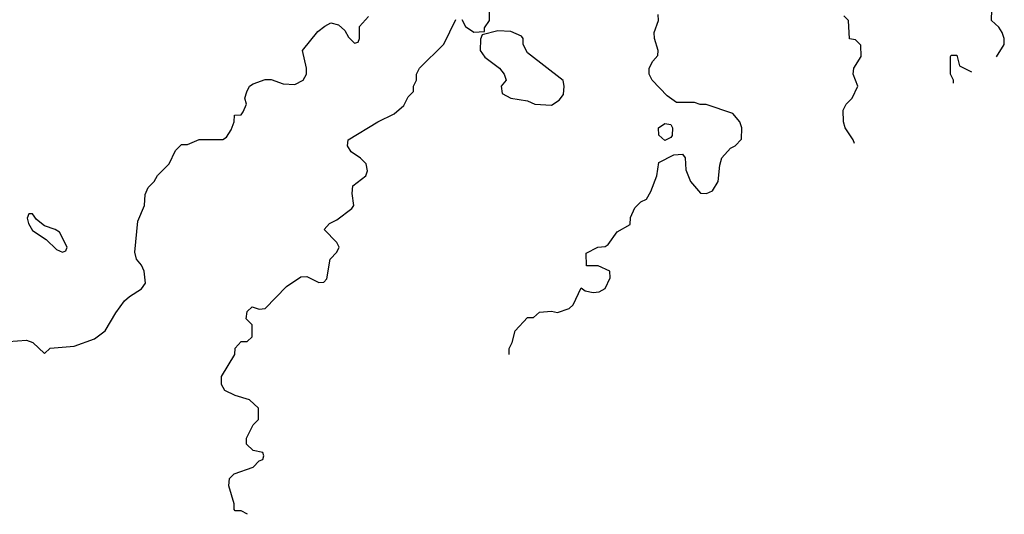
# Model space of a CAD drawing. Header units: inches. Extents: x 2348341 to 2479810, y 460419 to 613669.
# Tile 41 of 256: x 2404567 to 2407869, y 475814 to 477473. Entities that reach past the tile are written whole.
import ezdxf

# ---------------------------------------------------------------- set-up
doc = ezdxf.new("R2010")
doc.units = ezdxf.units.IN
doc.header["$MEASUREMENT"] = 0
doc.layers.add('C4407', color=7, linetype='Continuous')

msp = doc.modelspace()

# ---------------------------------------------------------------- linework, layer by layer
at = {"layer": 'C4407', "color": 2}
for points, elevation in [([(2406050, 477474), (2406062, 477450), (2406090, 477431.3), (2406126, 477434), (2406126, 477446), (2406142, 477470), (2406142, 477510)], 110), ([(2406208, 476350.5), (2406208, 476370), (2406218, 476390), (2406228, 476430), (2406270, 476474), (2406290, 476474), (2406310, 476492), (2406350, 476496), (2406370, 476491.3), (2406410, 476504.7), (2406423.1, 476516.9), (2406450, 476574), (2406463.6, 476563.6), (2406490, 476558), (2406510, 476561), (2406530, 476572), (2406547.3, 476607.3), (2406546, 476630), (2406507.3, 476647.3), (2406467.3, 476647.3), (2406466, 476690), (2406506, 476710), (2406530, 476712), (2406540.4, 476719.6), (2406570, 476762), (2406614, 476786), (2406615.3, 476810), (2406630, 476842), (2406650, 476862), (2406668.4, 476871.6), (2406683.1, 476896.9), (2406704, 476950), (2406710, 476994), (2406760.4, 477019.6), (2406790, 477022), (2406798, 477010), (2406801, 476970), (2406816, 476930), (2406850, 476891), (2406870, 476890.7), (2406890, 476898.8), (2406909.2, 476930), (2406914.6, 476985.4), (2406922, 477010), (2406950, 477042), (2406966, 477050), (2406987.3, 477072.7), (2406988, 477110), (2406982, 477130), (2406958, 477158), (2406868.4, 477188.4), (2406848.9, 477188.9), (2406830, 477195.3), (2406770, 477195.3), (2406738, 477218), (2406688, 477270), (2406678, 477290), (2406678, 477310), (2406690, 477334), (2406707.3, 477352.7), (2406708, 477370), (2406695.3, 477410), (2406694, 477430), (2406708.7, 477470), (2406708, 477490)], 106), ([(2407842.7, 477349), (2407868.7, 477390), (2407868.7, 477410), (2407862, 477430), (2407850, 477448), (2407826, 477470), (2407827.3, 477507.3)], 98), ([(2404530, 476394), (2404590, 476398), (2404610.9, 476390.9), (2404650, 476354), (2404668.7, 476371.3), (2404750, 476378), (2404817.5, 476402.5), (2404854, 476430), (2404889, 476490), (2404919, 476530), (2404934.8, 476545.2), (2404975.3, 476570), (2404988.7, 476590), (2404984, 476630), (2404975.3, 476650), (2404959, 476670), (2404953.6, 476693.6), (2404963.1, 476796.9), (2404986, 476850), (2404987.3, 476887.3), (2404998, 476910), (2405018, 476930), (2405028.9, 476951.1), (2405068, 476990), (2405090, 477034), (2405110, 477054), (2405130, 477054), (2405169.1, 477070.9), (2405248.4, 477071.6), (2405260.4, 477079.6), (2405276.4, 477103.6), (2405286, 477130), (2405287.3, 477152.7), (2405310, 477154), (2405316.4, 477163.6), (2405328, 477190), (2405322, 477210), (2405328.9, 477231.1), (2405338, 477250), (2405350, 477258), (2405390, 477272), (2405410, 477272), (2405450, 477258), (2405490, 477256), (2405518, 477270), (2405528.7, 477290), (2405529, 477310), (2405515.3, 477370), (2405566.8, 477433.2), (2405590, 477451.3), (2405610, 477462), (2405636, 477456), (2405656.9, 477436.9), (2405670, 477414), (2405690, 477394), (2405702, 477398), (2405706, 477410), (2405706, 477450), (2405736.4, 477483.6)], 114), ([(2405330.4, 475814.4), (2405310, 475826), (2405290, 475826), (2405286, 475830), (2405286, 475850), (2405268.7, 475910), (2405270, 475934), (2405286, 475950), (2405350, 475972), (2405370, 475994), (2405382, 475998), (2405386, 476010), (2405382, 476022), (2405350, 476028), (2405328, 476050), (2405328, 476070), (2405350, 476114), (2405367.3, 476132.7), (2405368, 476170), (2405338, 476198), (2405290, 476213.2), (2405255.3, 476230), (2405244, 476250), (2405243.2, 476276.8), (2405288, 476350), (2405290, 476372), (2405310, 476394), (2405330, 476394), (2405346, 476410), (2405346, 476450), (2405326, 476470), (2405330, 476494), (2405346, 476510), (2405370, 476502), (2405390, 476504.7), (2405462, 476578), (2405510, 476611.3), (2405530, 476612), (2405570, 476592), (2405587.3, 476592.7), (2405596.4, 476603.6), (2405608, 476670), (2405630, 476694), (2405638, 476710), (2405630, 476726), (2405588, 476770), (2405606, 476790), (2405630, 476802), (2405680.4, 476839.6), (2405688, 476850), (2405682, 476890), (2405684, 476916), (2405728, 476950), (2405733.6, 476966.4), (2405728.7, 476990), (2405710, 477008.7), (2405678, 477030), (2405666, 477050), (2405668, 477070), (2405768, 477130), (2405823.1, 477156.9), (2405854.6, 477185.4), (2405870, 477214), (2405887.3, 477232.7), (2405888, 477250), (2405898, 477270), (2405898, 477290), (2405908, 477310), (2405988.9, 477391.1), (2406030, 477474)], 110), ([(2407366, 477057.9), (2407362, 477070), (2407335.3, 477110), (2407329, 477131), (2407328, 477170), (2407338, 477190), (2407358, 477210), (2407378, 477250), (2407362, 477290), (2407364, 477310), (2407388.7, 477350), (2407388, 477388), (2407370, 477406), (2407349.1, 477409.1), (2407346, 477470), (2407330, 477486)], 102), ([(2407698, 477260.6), (2407698, 477270), (2407688, 477290), (2407688, 477350), (2407690, 477354), (2407710, 477354), (2407718, 477318), (2407758.6, 477297.7)], 98)]:
    msp.add_lwpolyline(points, dxfattribs=dict(at, elevation=elevation))
for points, elevation in [([(2406170, 477435.3), (2406118, 477422), (2406112, 477408), (2406111, 477370), (2406127.1, 477347.1), (2406176, 477310), (2406191.3, 477290), (2406198, 477270), (2406182, 477250), (2406185.4, 477225.4), (2406214, 477210), (2406270, 477201), (2406294, 477190), (2406350, 477186.8), (2406376.5, 477203.5), (2406390, 477222), (2406393.2, 477250), (2406389.1, 477269.1), (2406270, 477362), (2406255.3, 477390), (2406255.3, 477410), (2406250, 477418), (2406213.6, 477433.6)], 110), ([(2406730, 477068), (2406710, 477086), (2406709.4, 477110.6), (2406730, 477124.7), (2406750, 477122), (2406756, 477110), (2406754.8, 477085.2), (2406750, 477078)], 106), ([(2404610, 476822), (2404598, 476822), (2404592, 476808), (2404596, 476790), (2404610, 476766), (2404656, 476736), (2404690, 476702), (2404710, 476694), (2404722, 476698), (2404726, 476710), (2404700.4, 476760.4), (2404686, 476770), (2404650, 476782), (2404623.2, 476803.2)], 118)]:
    msp.add_lwpolyline(points, close=True, dxfattribs=dict(at, elevation=elevation))

doc.saveas('drawing.dxf')
